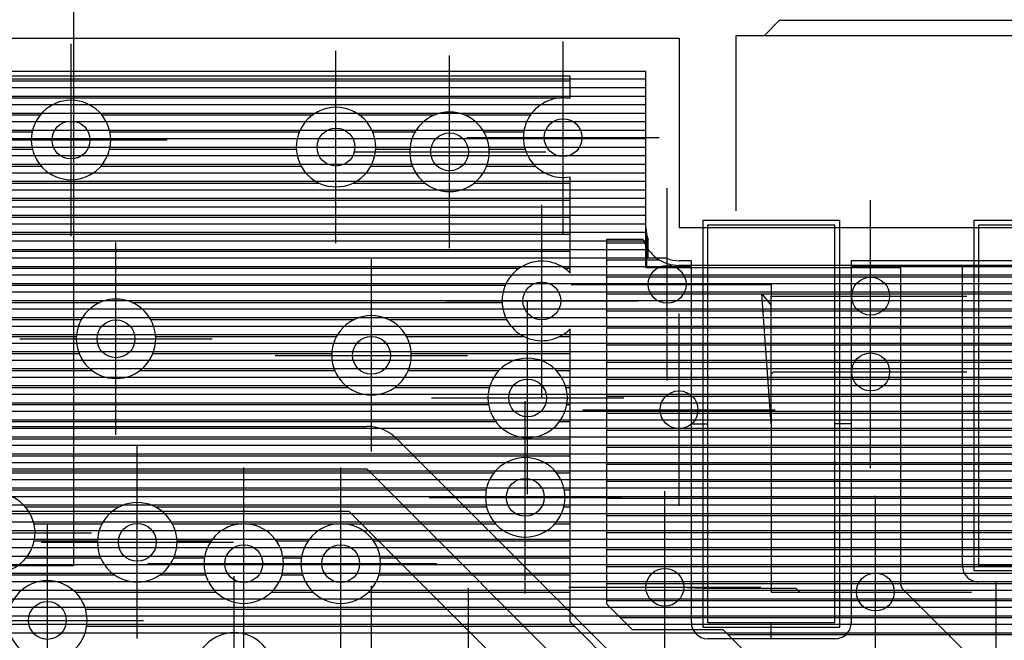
# Model space of a CAD drawing. Extents: x 25 to 291, y 23 to 136.
# Tile 144 of 147: x 64.63 to 75.04, y 119.04 to 125.6. Entities that reach past the tile are written whole.
import ezdxf

# ---------------------------------------------------------------- set-up
doc = ezdxf.new("R2010")
doc.units = 0
doc.layers.get('0').update_dxf_attribs({"linetype": 'CONTINUOUS'})
for name, color, linetype in [('copper_layer_2', 1, 'CONTINUOUS'), ('copper_layer_3', 3, 'CONTINUOUS'), ('copper_layer_bottom', 4, 'CONTINUOUS'), ('copper_layer_top', 5, 'CONTINUOUS'), ('drill_drawing', 6, 'CONTINUOUS'), ('paste_mask_top', 2, 'CONTINUOUS'), ('silkscreen_top', 1, 'CONTINUOUS'), ('solder_mask_bottom', 1, 'CONTINUOUS'), ('solder_mask_top', 1, 'CONTINUOUS')]:
    doc.layers.add(name, color=color, linetype=linetype)

# ---------------------------------------------------------------- blocks, each defined once
blk = doc.blocks.new('D20')
blk.add_circle((0, 0), 0.2)
blk = doc.blocks.new('D640')
blk.add_lwpolyline([(0.6731, 2.09804), (-0.6731, 2.09804), (-0.6731, -2.09804), (0.6731, -2.09804)], close=True)
blk = doc.blocks.new('D639')
blk.add_lwpolyline([(0.635, 1.79832), (-0.635, 1.79832), (-0.635, -1.79832), (0.635, -1.79832)], close=True)
blk = doc.blocks.new('D662')
blk.add_lwpolyline([(0.7239, 2.14884), (-0.7239, 2.14884), (-0.7239, -2.14884), (0.7239, -2.14884)], close=True)
blk = doc.blocks.new('D661')
blk.add_lwpolyline([(0.68326, 1.84912), (-0.68326, 1.84912), (-0.68326, -1.84912), (0.68326, -1.84912)], close=True)

msp = doc.modelspace()

# ---------------------------------------------------------------- linework, layer by layer
at = {"layer": 'copper_layer_2', "color": 1}
for points in [[(39.145034, 124.970028), (71.250191, 124.970028)], [(71.250191, 123.400305), (71.250191, 125.050292), (39.474981, 125.050292)], [(39.145034, 124.879858), (71.250191, 124.879858)], [(39.145034, 124.789942), (71.250191, 124.789942)], [(39.145034, 124.700025), (71.250191, 124.700025)], [(39.145034, 124.609855), (71.250191, 124.609855)], [(39.144526, 124.519939), (71.250191, 124.519939)], [(39.117602, 124.339853), (71.250191, 124.339853)], [(39.136144, 124.430023), (71.250191, 124.430023)], [(39.088138, 124.249936), (71.250191, 124.249936)], [(39.046228, 124.16002), (71.250191, 124.16002)], [(38.989586, 124.06985), (71.250191, 124.06985)], [(38.914148, 123.979934), (71.250191, 123.979934)], [(38.811278, 123.890018), (71.250191, 123.890018)], [(38.655829, 123.799848), (71.250191, 123.799848)], [(25.750064, 123.709931), (71.250191, 123.709931)], [(25.750064, 123.620015), (71.250191, 123.620015)], [(25.750064, 123.529845), (71.250191, 123.529845)], [(25.750064, 123.439929), (71.250191, 123.439929)], [(36.603251, 123.350013), (71.250191, 123.350013)], [(73.945136, 119.623063), (73.945136, 122.975362), (71.250191, 122.975362), (71.250191, 123.398273)], [(36.693167, 123.259843), (71.250191, 123.259843)], [(36.755144, 123.169926), (71.250191, 123.169926)], [(36.755144, 123.08001), (71.250191, 123.08001)], [(36.755144, 122.98984), (71.250191, 122.98984)], [(36.755144, 122.899924), (73.945136, 122.899924)], [(38.308357, 122.810008), (73.945136, 122.810008)], [(38.456693, 122.719837), (73.945136, 122.719837)], [(38.550673, 122.629921), (73.945136, 122.629921)], [(38.616713, 122.540005), (73.945136, 122.540005)], [(38.663449, 122.449835), (73.945136, 122.449835)], [(38.695199, 122.359919), (73.945136, 122.359919)], [(38.713487, 122.270003), (73.945136, 122.270003)], [(38.720091, 122.179832), (73.945136, 122.179832)], [(38.720091, 122.089916), (73.945136, 122.089916)], [(38.720091, 122), (73.945136, 122)], [(38.720091, 121.90983), (73.945136, 121.90983)], [(38.720091, 121.819914), (73.945136, 121.819914)], [(38.708661, 121.639827), (73.945136, 121.639827)], [(38.719075, 121.729997), (73.945136, 121.729997)], [(38.685801, 121.549911), (73.945136, 121.549911)], [(38.649479, 121.459995), (73.945136, 121.459995)], [(38.596647, 121.369825), (73.945136, 121.369825)], [(38.522479, 121.279909), (73.945136, 121.279909)], [(38.415037, 121.189992), (73.945136, 121.189992)], [(38.22606, 121.099822), (73.945136, 121.099822)], [(36.755144, 121.009906), (73.945136, 121.009906)], [(36.755144, 120.91999), (73.945136, 120.91999)], [(36.755144, 120.82982), (73.945136, 120.82982)], [(36.755144, 120.739903), (73.945136, 120.739903)], [(36.755144, 120.649987), (73.945136, 120.649987)], [(36.755144, 120.559817), (73.945136, 120.559817)], [(36.755144, 120.469901), (73.945136, 120.469901)], [(36.755144, 120.379985), (73.945136, 120.379985)], [(36.755144, 120.289815), (73.945136, 120.289815)], [(36.755144, 120.199898), (73.945136, 120.199898)], [(36.755144, 120.109982), (73.945136, 120.109982)], [(36.755144, 120.019812), (73.945136, 120.019812)], [(36.755144, 119.929896), (73.945136, 119.929896)], [(36.755144, 119.83998), (73.945136, 119.83998)], [(36.755144, 119.749809), (73.945136, 119.749809)], [(36.755144, 119.659893), (73.945136, 119.659893)], [(36.755144, 119.569977), (73.977648, 119.569977)], [(69.748031, 116.405131), (74.77013, 116.405131), (74.77013, 118.777496), (73.959868, 119.587757)], [(36.755144, 119.479807), (74.067818, 119.479807)], [(36.755144, 119.389891), (74.157734, 119.389891)], [(36.755144, 119.299975), (74.24765, 119.299975)], [(36.755144, 119.209804), (74.337567, 119.209804)], [(36.755144, 119.119888), (74.427737, 119.119888)]]:
    msp.add_lwpolyline(points, dxfattribs=at)
for points in [[(71.250191, 123.400305), (71.250191, 123.400305), (71.250191, 123.400305, -0.001451), (71.250191, 123.398273), (71.250191, 123.398273)], [(73.945136, 119.623063), (73.945136, 119.623063), (73.945136, 119.623063, 0.201729), (73.959868, 119.587757), (73.959868, 119.587757)]]:
    msp.add_lwpolyline(points, format="xyb", dxfattribs=at)
at = {"layer": 'copper_layer_3', "color": 3}
for points in [[(70.450089, 124.763526), (70.450089, 125.000254), (40.051308, 125.000254)], [(40.1651, 124.949962), (70.450089, 124.949962)], [(42.793752, 124.769876), (70.358395, 124.769876)], [(70.391923, 124.769876), (70.450089, 124.769876)], [(62.626365, 124.589789), (64.849124, 124.589789)], [(65.501143, 124.589789), (67.727965, 124.589789)], [(68.22225, 124.589789), (69.018288, 124.589789)], [(69.331979, 124.589789), (70.030226, 124.589789)], [(62.711455, 124.409957), (64.76378, 124.409957)], [(65.586487, 124.409957), (67.586741, 124.409957)], [(68.363729, 124.409957), (68.811278, 124.409957)], [(69.538989, 124.409957), (69.95936, 124.409957)], [(62.709169, 124.22987), (64.766066, 124.22987)], [(65.584201, 124.22987), (67.555499, 124.22987)], [(68.394717, 124.22987), (68.75616, 124.22987)], [(69.594107, 124.22987), (69.972822, 124.22987)], [(62.617221, 124.050038), (64.858014, 124.050038)], [(65.492253, 124.050038), (67.606045, 124.050038)], [(68.344171, 124.050038), (68.783084, 124.050038)], [(69.567437, 124.050038), (70.081534, 124.050038)], [(70.450089, 122.919228), (70.450089, 123.937008)], [(59.353315, 123.869952), (67.797054, 123.869952)], [(68.153416, 123.869952), (68.915672, 123.869952)], [(69.434595, 123.869952), (70.450089, 123.869952)], [(45.083312, 123.689865), (70.450089, 123.689865)], [(40.411481, 123.510033), (70.450089, 123.510033)], [(40.409195, 123.329947), (70.450089, 123.329947)], [(71.220218, 123.275337), (70.835154, 123.275337), (70.835154, 119.426721), (71.10668, 119.155194), (72.061468, 119.155194), (72.525019, 118.691643), (72.525019, 108.357125)], [(70.835154, 123.24003), (71.23368, 123.24003)], [(43.622809, 123.14986), (70.450089, 123.14986)], [(70.835154, 123.059944), (71.389891, 123.059944)], [(79.200152, 123.000254), (71.600203, 123.000254)], [(43.881636, 122.970028), (69.910084, 122.970028)], [(70.390145, 122.970028), (70.450089, 122.970028)], [(43.947168, 122.789942), (69.76378, 122.789942)], [(70.835154, 122.879858), (86.000254, 122.879858)], [(70.835154, 122.700025), (86.000254, 122.700025)], [(43.929388, 122.609855), (65.481585, 122.609855)], [(65.818644, 122.609855), (69.730505, 122.609855)], [(70.835154, 122.519939), (86.000254, 122.519939)], [(63.18923, 122.430023), (65.283465, 122.430023)], [(66.017018, 122.430023), (68.170434, 122.430023)], [(68.529845, 122.430023), (69.778258, 122.430023)], [(72.150114, 118.094488), (72.150114, 118.458725), (71.858776, 118.750318), (70.933706, 118.750318), (70.450089, 119.233934), (70.450089, 122.331217)], [(70.835154, 122.339853), (86.000254, 122.339853)], [(63.301245, 122.249936), (65.230886, 122.249936)], [(66.069342, 122.249936), (67.980696, 122.249936)], [(68.719583, 122.249936), (69.961646, 122.249936)], [(70.338583, 122.249936), (70.450089, 122.249936)], [(70.835154, 122.16002), (86.000254, 122.16002)], [(63.316485, 122.06985), (65.259843, 122.06985)], [(66.040386, 122.06985), (67.930658, 122.06985)], [(68.769622, 122.06985), (70.450089, 122.06985)], [(70.835154, 121.979934), (86.000254, 121.979934)], [(63.247904, 121.890018), (65.397257, 121.890018)], [(65.902972, 121.890018), (67.9619, 121.890018)], [(68.738379, 121.890018), (69.695961, 121.890018)], [(70.304293, 121.890018), (70.450089, 121.890018)], [(70.835154, 121.799848), (86.000254, 121.799848)], [(62.962662, 121.709931), (68.103886, 121.709931)], [(68.596139, 121.709931), (69.594615, 121.709931)], [(70.405639, 121.709931), (70.450089, 121.709931)], [(70.835154, 121.620015), (86.000254, 121.620015)], [(57.714249, 121.529845), (69.585979, 121.529845)], [(70.414275, 121.529845), (70.450089, 121.529845)], [(70.835154, 121.439929), (86.000254, 121.439929)], [(48.593599, 121.350013), (69.662941, 121.350013)], [(70.337313, 121.350013), (70.450089, 121.350013)], [(70.835154, 121.259843), (86.000254, 121.259843)], [(47.688595, 121.169926), (70.450089, 121.169926)], [(70.835154, 121.08001), (86.000254, 121.08001)], [(47.719583, 120.98984), (70.450089, 120.98984)], [(47.669291, 120.810008), (69.644907, 120.810008)], [(70.305309, 120.810008), (70.450089, 120.810008)], [(70.835154, 120.899924), (86.000254, 120.899924)], [(70.835154, 120.719837), (86.000254, 120.719837)], [(47.478283, 120.629921), (69.562865, 120.629921)], [(70.387605, 120.629921), (70.450089, 120.629921)], [(70.835154, 120.540005), (86.000254, 120.540005)], [(64.692913, 120.449835), (65.685293, 120.449835)], [(66.065024, 120.449835), (69.567183, 120.449835)], [(70.383033, 120.449835), (70.450089, 120.449835)], [(70.835154, 120.359919), (86.000254, 120.359919)], [(64.784354, 120.270003), (65.502921, 120.270003)], [(66.247396, 120.270003), (66.983236, 120.270003)], [(67.017018, 120.270003), (68.008382, 120.270003)], [(68.04191, 120.270003), (69.662433, 120.270003)], [(70.287783, 120.270003), (70.450089, 120.270003)], [(70.835154, 120.179832), (86.000254, 120.179832)], [(64.786386, 120.089916), (65.455423, 120.089916)], [(66.294895, 120.089916), (66.655321, 120.089916)], [(67.344933, 120.089916), (67.680213, 120.089916)], [(68.370079, 120.089916), (70.450089, 120.089916)], [(70.835154, 120), (86.000254, 120)], [(64.700787, 119.90983), (65.488951, 119.90983)], [(66.261113, 119.90983), (66.584455, 119.90983)], [(67.415799, 119.90983), (67.609347, 119.90983)], [(68.440945, 119.90983), (70.450089, 119.90983)], [(70.835154, 119.819914), (86.000254, 119.819914)], [(61.598171, 119.729997), (65.636017, 119.729997)], [(66.1143, 119.729997), (66.597663, 119.729997)], [(67.402591, 119.729997), (67.622809, 119.729997)], [(68.427483, 119.729997), (70.450089, 119.729997)], [(70.835154, 119.639827), (86.000254, 119.639827)], [(65.219456, 119.549911), (66.706629, 119.549911)], [(67.293625, 119.549911), (67.731521, 119.549911)], [(68.318771, 119.549911), (70.450089, 119.549911)], [(70.835154, 119.459995), (86.000254, 119.459995)], [(65.327661, 119.369825), (70.450089, 119.369825)], [(70.981966, 119.279909), (86.000254, 119.279909)], [(65.340869, 119.189992), (70.494031, 119.189992)], [(72.11684, 119.099822), (86.000254, 119.099822)]]:
    msp.add_lwpolyline(points, dxfattribs=at)
for points in [[(70.450089, 124.763526), (70.450089, 124.763526), (70.450089, 124.763526, 1.19762), (70.450089, 123.937008), (70.450089, 123.937008)], [(65.595123, 124.325375), (65.595123, 124.325375), (65.595123, 124.325375, 1), (64.75489, 124.325375), (64.75489, 124.325375), (64.75489, 124.325375, 1), (65.595123, 124.325375), (65.595123, 124.325375)], [(65.595123, 124.325375), (65.595123, 124.325375), (65.595123, 124.325375, 1), (64.75489, 124.325375), (64.75489, 124.325375), (64.75489, 124.325375, 1), (65.595123, 124.325375), (65.595123, 124.325375)], [(68.395225, 124.250191), (68.395225, 124.250191), (68.395225, 124.250191, 1), (67.554991, 124.250191), (67.554991, 124.250191), (67.554991, 124.250191, 1), (68.395225, 124.250191), (68.395225, 124.250191)], [(68.395225, 124.250191), (68.395225, 124.250191), (68.395225, 124.250191, 1), (67.554991, 124.250191), (67.554991, 124.250191), (67.554991, 124.250191, 1), (68.395225, 124.250191), (68.395225, 124.250191)], [(69.595123, 124.200152), (69.595123, 124.200152), (69.595123, 124.200152, 1), (68.755398, 124.200152), (68.755398, 124.200152), (68.755398, 124.200152, 1), (69.595123, 124.200152), (69.595123, 124.200152)], [(69.595123, 124.200152), (69.595123, 124.200152), (69.595123, 124.200152, 1), (68.755398, 124.200152), (68.755398, 124.200152), (68.755398, 124.200152, 1), (69.595123, 124.200152), (69.595123, 124.200152)], [(71.220218, 123.275337), (71.220218, 123.275337), (71.220218, 123.275337, 0.323838), (71.600203, 123.000254), (71.600203, 123.000254)], [(70.450089, 122.919228), (70.450089, 122.919228), (70.450089, 122.919228, 2.448642), (70.450089, 122.331217), (70.450089, 122.331217)], [(66.070104, 122.225298), (66.070104, 122.225298), (66.070104, 122.225298, 1), (65.230378, 122.225298), (65.230378, 122.225298), (65.230378, 122.225298, 1), (66.070104, 122.225298), (66.070104, 122.225298)], [(66.070104, 122.225298), (66.070104, 122.225298), (66.070104, 122.225298, 1), (65.230378, 122.225298), (65.230378, 122.225298), (65.230378, 122.225298, 1), (66.070104, 122.225298), (66.070104, 122.225298)], [(68.77013, 122.050292), (68.77013, 122.050292), (68.77013, 122.050292, 1), (67.929896, 122.050292), (67.929896, 122.050292), (67.929896, 122.050292, 1), (68.77013, 122.050292), (68.77013, 122.050292)], [(68.77013, 122.050292), (68.77013, 122.050292), (68.77013, 122.050292, 1), (67.929896, 122.050292), (67.929896, 122.050292), (67.929896, 122.050292, 1), (68.77013, 122.050292), (68.77013, 122.050292)], [(70.420117, 121.600203), (70.420117, 121.600203), (70.420117, 121.600203, 1), (69.580391, 121.600203), (69.580391, 121.600203), (69.580391, 121.600203, 1), (70.420117, 121.600203), (70.420117, 121.600203)], [(70.420117, 121.600203), (70.420117, 121.600203), (70.420117, 121.600203, 1), (69.580391, 121.600203), (69.580391, 121.600203), (69.580391, 121.600203, 1), (70.420117, 121.600203), (70.420117, 121.600203)], [(70.395225, 120.550165), (70.395225, 120.550165), (70.395225, 120.550165, 1), (69.554991, 120.550165), (69.554991, 120.550165), (69.554991, 120.550165, 1), (70.395225, 120.550165), (70.395225, 120.550165)], [(70.395225, 120.550165), (70.395225, 120.550165), (70.395225, 120.550165, 1), (69.554991, 120.550165), (69.554991, 120.550165), (69.554991, 120.550165, 1), (70.395225, 120.550165), (70.395225, 120.550165)], [(64.795022, 120.17526), (64.795022, 120.17526), (64.795022, 120.17526, 1), (63.955296, 120.17526), (63.955296, 120.17526), (63.955296, 120.17526, 1), (64.795022, 120.17526), (64.795022, 120.17526)], [(64.795022, 120.17526), (64.795022, 120.17526), (64.795022, 120.17526, 1), (63.955296, 120.17526), (63.955296, 120.17526), (63.955296, 120.17526, 1), (64.795022, 120.17526), (64.795022, 120.17526)], [(66.295149, 120.075184), (66.295149, 120.075184), (66.295149, 120.075184, 1), (65.454915, 120.075184), (65.454915, 120.075184), (65.454915, 120.075184, 1), (66.295149, 120.075184), (66.295149, 120.075184)], [(66.295149, 120.075184), (66.295149, 120.075184), (66.295149, 120.075184, 1), (65.454915, 120.075184), (65.454915, 120.075184), (65.454915, 120.075184, 1), (66.295149, 120.075184), (66.295149, 120.075184)], [(67.420117, 119.85014), (67.420117, 119.85014), (67.420117, 119.85014, 1), (66.580391, 119.85014), (66.580391, 119.85014), (66.580391, 119.85014, 1), (67.420117, 119.85014), (67.420117, 119.85014)], [(67.420117, 119.85014), (67.420117, 119.85014), (67.420117, 119.85014, 1), (66.580391, 119.85014), (66.580391, 119.85014), (66.580391, 119.85014, 1), (67.420117, 119.85014), (67.420117, 119.85014)], [(68.445263, 119.85014), (68.445263, 119.85014), (68.445263, 119.85014, 1), (67.605029, 119.85014), (67.605029, 119.85014), (67.605029, 119.85014, 1), (68.445263, 119.85014), (68.445263, 119.85014)], [(68.445263, 119.85014), (68.445263, 119.85014), (68.445263, 119.85014, 1), (67.605029, 119.85014), (67.605029, 119.85014), (67.605029, 119.85014, 1), (68.445263, 119.85014), (68.445263, 119.85014)], [(65.345187, 119.250191), (65.345187, 119.250191), (65.345187, 119.250191, 1), (64.504953, 119.250191), (64.504953, 119.250191), (64.504953, 119.250191, 1), (65.345187, 119.250191), (65.345187, 119.250191)], [(65.345187, 119.250191), (65.345187, 119.250191), (65.345187, 119.250191, 1), (64.504953, 119.250191), (64.504953, 119.250191), (64.504953, 119.250191, 1), (65.345187, 119.250191), (65.345187, 119.250191)], [(67.320041, 118.700279), (67.320041, 118.700279), (67.320041, 118.700279, 1), (66.480315, 118.700279), (66.480315, 118.700279), (66.480315, 118.700279, 1), (67.320041, 118.700279), (67.320041, 118.700279)], [(67.320041, 118.700279), (67.320041, 118.700279), (67.320041, 118.700279, 1), (66.480315, 118.700279), (66.480315, 118.700279), (66.480315, 118.700279, 1), (67.320041, 118.700279), (67.320041, 118.700279)]]:
    msp.add_lwpolyline(points, format="xyb", dxfattribs=at)
at = {"layer": 'copper_layer_bottom', "color": 4}
for points in [[(39.345187, 124.970028), (71.250191, 124.970028)], [(71.250191, 123.400305), (71.250191, 125.050292), (39.474981, 125.050292)], [(39.345187, 124.879858), (71.250191, 124.879858)], [(39.345187, 124.789942), (71.250191, 124.789942)], [(39.345187, 124.700025), (71.250191, 124.700025)], [(39.345187, 124.609855), (71.250191, 124.609855)], [(39.344679, 124.519939), (71.250191, 124.519939)], [(39.323089, 124.339853), (71.250191, 124.339853)], [(39.338075, 124.430023), (71.250191, 124.430023)], [(39.299975, 124.249936), (71.250191, 124.249936)], [(39.267463, 124.16002), (71.250191, 124.16002)], [(39.22479, 124.06985), (71.250191, 124.06985)], [(39.170688, 123.979934), (71.250191, 123.979934)], [(39.102616, 123.890018), (71.250191, 123.890018)], [(39.016002, 123.799848), (71.250191, 123.799848)], [(38.743205, 123.620015), (71.250191, 123.620015)], [(38.903226, 123.709931), (71.250191, 123.709931)], [(25.750064, 123.529845), (71.250191, 123.529845)], [(25.750064, 123.439929), (71.250191, 123.439929)], [(25.750064, 123.350013), (71.253747, 123.350013)], [(25.750064, 123.259843), (71.275083, 123.259843)], [(71.470155, 123.075184), (71.275083, 123.075184), (71.275083, 123.270257)], [(25.750064, 123.169926), (71.275083, 123.169926)], [(25.750064, 123.08001), (71.275083, 123.08001)], [(38.395733, 122.98984), (71.730251, 122.98984)], [(71.730251, 119.22733), (71.730251, 123.050292), (71.600203, 123.050292)], [(77.380239, 119.22733), (77.380239, 123.050292), (73.420117, 123.050292), (73.420117, 119.22733)], [(73.420117, 122.98984), (77.380239, 122.98984)], [(38.550419, 122.899924), (71.730251, 122.899924)], [(73.420117, 122.899924), (77.380239, 122.899924)], [(38.656083, 122.810008), (71.730251, 122.810008)], [(73.420117, 122.810008), (77.380239, 122.810008)], [(38.735331, 122.719837), (71.730251, 122.719837)], [(73.420117, 122.719837), (77.380239, 122.719837)], [(38.796038, 122.629921), (71.730251, 122.629921)], [(73.420117, 122.629921), (77.380239, 122.629921)], [(38.84252, 122.540005), (71.730251, 122.540005)], [(73.420117, 122.540005), (77.380239, 122.540005)], [(38.87681, 122.449835), (71.730251, 122.449835)], [(73.420117, 122.449835), (77.380239, 122.449835)], [(38.90094, 122.359919), (71.730251, 122.359919)], [(38.915164, 122.270003), (71.730251, 122.270003)], [(73.420117, 122.359919), (77.380239, 122.359919)], [(73.420117, 122.270003), (77.380239, 122.270003)], [(38.91999, 122.179832), (71.730251, 122.179832)], [(73.420117, 122.179832), (77.380239, 122.179832)], [(38.91999, 122.089916), (71.730251, 122.089916)], [(73.420117, 122.089916), (77.380239, 122.089916)], [(38.91999, 122), (71.730251, 122)], [(73.420117, 122), (77.380239, 122)], [(38.91999, 121.90983), (71.730251, 121.90983)], [(73.420117, 121.90983), (77.380239, 121.90983)], [(38.91999, 121.819914), (71.730251, 121.819914)], [(73.420117, 121.819914), (77.380239, 121.819914)], [(38.911354, 121.639827), (71.730251, 121.639827)], [(38.919482, 121.729997), (71.730251, 121.729997)], [(73.420117, 121.729997), (77.380239, 121.729997)], [(73.420117, 121.639827), (77.380239, 121.639827)], [(38.893828, 121.549911), (71.730251, 121.549911)], [(73.420117, 121.549911), (77.380239, 121.549911)], [(38.866396, 121.459995), (71.730251, 121.459995)], [(73.420117, 121.459995), (77.380239, 121.459995)], [(38.828042, 121.369825), (71.730251, 121.369825)], [(71.730251, 121.327153), (71.900178, 121.327153)], [(73.420117, 121.327153), (73.250191, 121.327153)], [(73.420117, 121.369825), (77.380239, 121.369825)], [(38.776988, 121.279909), (71.730251, 121.279909)], [(73.420117, 121.279909), (77.380239, 121.279909)], [(38.710693, 121.189992), (71.730251, 121.189992)], [(73.420117, 121.189992), (77.380239, 121.189992)], [(38.623825, 121.099822), (71.730251, 121.099822)], [(73.420117, 121.099822), (77.380239, 121.099822)], [(38.319025, 120.91999), (71.730251, 120.91999)], [(38.505207, 121.009906), (71.730251, 121.009906)], [(73.420117, 121.009906), (77.380239, 121.009906)], [(73.420117, 120.91999), (77.380239, 120.91999)], [(25.750064, 120.82982), (71.730251, 120.82982)], [(73.420117, 120.82982), (77.380239, 120.82982)], [(25.750064, 120.739903), (71.730251, 120.739903)], [(73.420117, 120.739903), (77.380239, 120.739903)], [(25.750064, 120.649987), (71.730251, 120.649987)], [(73.420117, 120.649987), (77.380239, 120.649987)], [(25.750064, 120.559817), (71.730251, 120.559817)], [(73.420117, 120.559817), (77.380239, 120.559817)], [(25.750064, 120.469901), (71.730251, 120.469901)], [(73.420117, 120.469901), (77.380239, 120.469901)], [(25.750064, 120.379985), (71.730251, 120.379985)], [(25.750064, 120.289815), (71.730251, 120.289815)], [(73.420117, 120.379985), (77.380239, 120.379985)], [(73.420117, 120.289815), (77.380239, 120.289815)], [(25.750064, 120.199898), (71.730251, 120.199898)], [(73.420117, 120.199898), (77.380239, 120.199898)], [(25.750064, 120.109982), (71.730251, 120.109982)], [(73.420117, 120.109982), (77.380239, 120.109982)], [(25.750064, 120.019812), (71.730251, 120.019812)], [(73.420117, 120.019812), (77.380239, 120.019812)], [(25.750064, 119.929896), (71.730251, 119.929896)], [(73.420117, 119.929896), (77.380239, 119.929896)], [(25.750064, 119.83998), (71.730251, 119.83998)], [(73.420117, 119.83998), (77.380239, 119.83998)], [(25.750064, 119.749809), (71.730251, 119.749809)], [(25.750064, 119.659893), (71.730251, 119.659893)], [(73.420117, 119.749809), (77.380239, 119.749809)], [(73.420117, 119.659893), (77.380239, 119.659893)], [(25.750064, 119.569977), (71.730251, 119.569977)], [(73.420117, 119.569977), (77.380239, 119.569977)], [(25.750064, 119.479807), (71.730251, 119.479807)], [(73.420117, 119.479807), (77.380239, 119.479807)], [(25.750064, 119.389891), (71.730251, 119.389891)], [(73.420117, 119.389891), (77.380239, 119.389891)], [(25.750064, 119.299975), (71.730251, 119.299975)], [(73.420117, 119.299975), (77.380239, 119.299975)], [(25.750064, 119.209804), (71.731013, 119.209804)], [(72.575057, 119.05715), (72.575057, 119.22733)], [(73.419355, 119.209804), (77.381001, 119.209804)], [(36.531623, 119.119888), (71.768352, 119.119888)], [(73.250191, 119.05715), (71.900178, 119.05715)], [(73.382017, 119.119888), (77.418339, 119.119888)]]:
    msp.add_lwpolyline(points, dxfattribs=at)
for points in [[(71.250191, 123.400305), (71.250191, 123.400305), (71.250191, 123.400305, 0.094259), (71.275083, 123.270257), (71.275083, 123.270257)], [(71.470155, 123.075184), (71.470155, 123.075184), (71.470155, 123.075184, 0.09657), (71.600203, 123.050292), (71.600203, 123.050292)], [(71.730251, 119.22733), (71.730251, 119.22733), (71.730251, 119.22733, 0.413157), (71.900178, 119.05715), (71.900178, 119.05715)], [(73.250191, 119.05715), (73.250191, 119.05715), (73.250191, 119.05715, 0.415269), (73.420117, 119.22733), (73.420117, 119.22733)]]:
    msp.add_lwpolyline(points, format="xyb", dxfattribs=at)
at = {"layer": 'copper_layer_top', "color": 5}
for points in [[(39.150114, 124.970028), (71.250191, 124.970028)], [(71.250191, 123.400305), (71.250191, 125.050292), (39.474981, 125.050292)], [(39.150114, 124.879858), (71.250191, 124.879858)], [(39.150114, 124.789942), (71.250191, 124.789942)], [(39.150114, 124.700025), (71.250191, 124.700025)], [(39.150114, 124.609855), (71.250191, 124.609855)], [(39.150114, 124.519939), (71.250191, 124.519939)], [(39.150114, 124.430023), (71.250191, 124.430023)], [(39.150114, 124.339853), (71.250191, 124.339853)], [(39.150114, 124.249936), (71.250191, 124.249936)], [(39.150114, 124.16002), (71.250191, 124.16002)], [(39.150114, 124.06985), (71.250191, 124.06985)], [(39.150114, 123.979934), (71.250191, 123.979934)], [(39.150114, 123.890018), (71.250191, 123.890018)], [(39.594361, 123.799848), (71.250191, 123.799848)], [(39.665989, 123.709931), (71.250191, 123.709931)], [(39.675133, 123.620015), (71.250191, 123.620015)], [(39.675133, 123.529845), (71.250191, 123.529845)], [(39.675133, 123.439929), (71.250191, 123.439929)], [(39.675133, 123.350013), (71.253747, 123.350013)], [(71.730251, 119.22733), (71.730251, 122.985268), (71.260097, 122.985268), (71.260097, 123.317247)], [(39.675133, 123.259843), (71.260097, 123.259843)], [(39.675133, 123.169926), (71.260097, 123.169926)], [(39.675133, 123.08001), (71.260097, 123.08001)], [(39.675133, 122.98984), (71.260097, 122.98984)], [(39.665735, 122.899924), (71.730251, 122.899924)], [(74.595123, 119.82728), (74.595123, 122.985268), (73.420117, 122.985268), (73.420117, 119.22733)], [(73.420117, 122.899924), (74.595123, 122.899924)], [(39.629921, 122.810008), (71.730251, 122.810008)], [(71.475235, 122.800356), (72.575057, 122.800356), (72.575057, 122.675133)], [(73.420117, 122.810008), (74.595123, 122.810008)], [(39.669037, 122.719837), (71.730251, 122.719837)], [(72.575057, 121.327153), (72.475235, 122.700279), (72.575057, 122.575311), (72.575057, 122.675133)], [(72.575057, 121.85014), (72.575057, 122.675133)], [(72.575057, 122.675133), (73.625095, 122.675133)], [(73.420117, 122.719837), (74.595123, 122.719837)], [(39.670053, 122.629921), (71.730251, 122.629921)], [(73.420117, 122.629921), (74.595123, 122.629921)], [(39.670053, 122.540005), (71.730251, 122.540005)], [(73.420117, 122.540005), (74.595123, 122.540005)], [(39.670053, 122.449835), (71.730251, 122.449835)], [(73.420117, 122.449835), (74.595123, 122.449835)], [(39.670053, 122.359919), (71.730251, 122.359919)], [(39.670053, 122.270003), (71.730251, 122.270003)], [(73.420117, 122.359919), (74.595123, 122.359919)], [(73.420117, 122.270003), (74.595123, 122.270003)], [(39.670053, 122.179832), (71.730251, 122.179832)], [(73.420117, 122.179832), (74.595123, 122.179832)], [(39.670053, 122.089916), (71.730251, 122.089916)], [(73.420117, 122.089916), (74.595123, 122.089916)], [(39.670053, 122), (71.730251, 122)], [(73.420117, 122), (74.595123, 122)], [(39.670053, 121.90983), (71.730251, 121.90983)], [(72.575057, 121.85014), (72.600203, 121.875286), (73.625095, 121.875286)], [(72.575057, 121.327153), (72.575057, 121.85014)], [(73.420117, 121.90983), (74.595123, 121.90983)], [(39.670053, 121.819914), (71.730251, 121.819914)], [(73.420117, 121.819914), (74.595123, 121.819914)], [(39.670053, 121.729997), (71.730251, 121.729997)], [(39.670053, 121.639827), (71.730251, 121.639827)], [(73.420117, 121.729997), (74.595123, 121.729997)], [(73.420117, 121.639827), (74.595123, 121.639827)], [(39.670053, 121.549911), (71.730251, 121.549911)], [(73.420117, 121.549911), (74.595123, 121.549911)], [(39.670053, 121.459995), (71.730251, 121.459995)], [(71.600203, 121.475235), (72.575057, 121.475235), (72.575057, 121.327153)], [(73.420117, 121.459995), (74.595123, 121.459995)], [(39.670053, 121.369825), (71.730251, 121.369825)], [(71.730251, 121.327153), (71.900178, 121.327153)], [(72.575057, 121.327153), (72.575057, 119.550165), (72.875032, 119.550165)], [(73.420117, 121.327153), (73.250191, 121.327153)], [(73.420117, 121.369825), (74.595123, 121.369825)], [(49.830074, 121.300229), (68.300229, 121.300229)], [(68.433833, 121.279909), (71.730251, 121.279909)], [(73.420117, 121.279909), (74.595123, 121.279909)], [(68.595377, 121.189992), (71.730251, 121.189992)], [(68.618237, 121.168402), (70.911608, 118.875286), (73.325629, 118.875286)], [(73.420117, 121.189992), (74.595123, 121.189992)], [(68.686817, 121.099822), (71.730251, 121.099822)], [(73.420117, 121.099822), (74.595123, 121.099822)], [(68.776988, 121.009906), (71.730251, 121.009906)], [(68.866904, 120.91999), (71.730251, 120.91999)], [(73.420117, 121.009906), (74.595123, 121.009906)], [(73.420117, 120.91999), (74.595123, 120.91999)], [(44.250191, 102.925324), (44.250191, 103.125222), (44.800102, 103.675133), (44.800102, 111.570231), (47.600203, 114.370333), (47.600203, 118.620269), (49.830074, 120.85014), (68.300229, 120.85014), (70.725171, 118.425197), (73.650241, 118.425197)], [(68.95682, 120.82982), (71.730251, 120.82982)], [(73.420117, 120.82982), (74.595123, 120.82982)], [(69.04699, 120.739903), (71.730251, 120.739903)], [(73.420117, 120.739903), (74.595123, 120.739903)], [(69.136906, 120.649987), (71.730251, 120.649987)], [(73.420117, 120.649987), (74.595123, 120.649987)], [(69.226822, 120.559817), (71.730251, 120.559817)], [(73.420117, 120.559817), (74.595123, 120.559817)], [(70.406909, 118.106934), (68.113792, 120.400305), (50.01651, 120.400305), (49.306579, 119.690119), (51.050038, 119.690119)], [(69.316993, 120.469901), (71.730251, 120.469901)], [(73.420117, 120.469901), (74.595123, 120.469901)], [(49.906274, 120.289815), (68.224028, 120.289815)], [(49.99619, 120.379985), (68.134112, 120.379985)], [(69.406909, 120.379985), (71.730251, 120.379985)], [(69.496825, 120.289815), (71.730251, 120.289815)], [(73.420117, 120.379985), (74.595123, 120.379985)], [(73.420117, 120.289815), (74.595123, 120.289815)], [(49.816104, 120.199898), (68.313945, 120.199898)], [(69.586995, 120.199898), (71.730251, 120.199898)], [(73.420117, 120.199898), (74.595123, 120.199898)], [(49.726187, 120.109982), (68.404115, 120.109982)], [(69.676911, 120.109982), (71.730251, 120.109982)], [(73.420117, 120.109982), (74.595123, 120.109982)], [(49.636271, 120.019812), (68.494031, 120.019812)], [(69.766828, 120.019812), (71.730251, 120.019812)], [(73.420117, 120.019812), (74.595123, 120.019812)], [(49.546101, 119.929896), (68.583947, 119.929896)], [(69.856998, 119.929896), (71.730251, 119.929896)], [(73.420117, 119.929896), (74.595123, 119.929896)], [(49.456185, 119.83998), (68.674117, 119.83998)], [(69.946914, 119.83998), (71.730251, 119.83998)], [(73.420117, 119.83998), (74.595123, 119.83998)], [(49.366269, 119.749809), (68.764034, 119.749809)], [(51.179324, 119.659893), (68.85395, 119.659893)], [(70.03683, 119.749809), (71.730251, 119.749809)], [(70.127, 119.659893), (71.730251, 119.659893)], [(73.420117, 119.749809), (74.613665, 119.749809)], [(73.420117, 119.659893), (74.735077, 119.659893)], [(51.290577, 119.569977), (68.94412, 119.569977)], [(70.216916, 119.569977), (71.730251, 119.569977)], [(71.450089, 119.600203), (71.600203, 119.600203), (71.85014, 119.590551), (72.8349, 119.590551), (72.875032, 119.550165)], [(73.420117, 119.569977), (74.950216, 119.569977)], [(74.950216, 118.774702), (74.950216, 119.657353), (74.76505, 119.657353)], [(51.380493, 119.479807), (69.034036, 119.479807)], [(70.306833, 119.479807), (71.730251, 119.479807)], [(72.875032, 119.550165), (73.675133, 119.550165)], [(73.420117, 119.479807), (74.950216, 119.479807)], [(51.470663, 119.389891), (69.123952, 119.389891)], [(70.397003, 119.389891), (71.730251, 119.389891)], [(73.420117, 119.389891), (74.950216, 119.389891)], [(51.560579, 119.299975), (69.214122, 119.299975)], [(70.486919, 119.299975), (71.730251, 119.299975)], [(73.420117, 119.299975), (74.950216, 119.299975)], [(51.650495, 119.209804), (69.304039, 119.209804)], [(70.576835, 119.209804), (71.731013, 119.209804)], [(72.575057, 119.05715), (72.575057, 119.22733)], [(73.419355, 119.209804), (74.950216, 119.209804)], [(51.740665, 119.119888), (69.393955, 119.119888)], [(70.667005, 119.119888), (71.768352, 119.119888)], [(73.250191, 119.05715), (71.900178, 119.05715)], [(73.382017, 119.119888), (74.950216, 119.119888)]]:
    msp.add_lwpolyline(points, dxfattribs=at)
for points in [[(71.250191, 123.400305), (71.250191, 123.400305), (71.250191, 123.400305, 0.058888), (71.260097, 123.317247), (71.260097, 123.317247)], [(68.618237, 121.168402), (68.618237, 121.168402), (68.618237, 121.168402, 0.198294), (68.300229, 121.300229), (68.300229, 121.300229)], [(74.595123, 119.82728), (74.595123, 119.82728), (74.595123, 119.82728, 0.414214), (74.76505, 119.657353), (74.76505, 119.657353)], [(71.730251, 119.22733), (71.730251, 119.22733), (71.730251, 119.22733, 0.413157), (71.900178, 119.05715), (71.900178, 119.05715)], [(73.250191, 119.05715), (73.250191, 119.05715), (73.250191, 119.05715, 0.415269), (73.420117, 119.22733), (73.420117, 119.22733)]]:
    msp.add_lwpolyline(points, format="xyb", dxfattribs=at)
at = {"layer": 'drill_drawing', "color": 6}
for points in [[(25.400051, 25.400051), (25.400051, 125.400305), (31.725171, 125.400305), (31.725171, 126.700279), (39.474981, 126.700279), (39.474981, 125.400305), (71.600203, 125.400305), (71.600203, 123.400305), (79.200152, 123.400305), (79.200152, 125.400305), (86.400051, 125.400305), (86.400051, 25.400051), (25.400051, 25.400051)], [(65.175006, 123.309373), (65.175006, 125.341377)], [(70.375159, 123.334265), (70.375159, 125.366269)], [(67.975108, 123.234188), (67.975108, 125.266193)], [(69.17526, 123.18415), (69.17526, 125.216154)], [(69.359157, 124.350267), (71.391161, 124.350267)], [(64.159004, 124.325375), (66.191008, 124.325375)], [(66.959106, 124.250191), (68.99111, 124.250191)], [(68.159258, 124.200152), (70.191262, 124.200152)], [(71.475235, 121.784354), (71.475235, 123.816358)], [(70.150114, 121.609347), (70.150114, 123.641351)], [(73.625095, 121.659131), (73.625095, 123.691135)], [(65.650241, 121.209296), (65.650241, 123.2413)], [(68.350013, 121.03429), (68.350013, 123.066294)], [(73.625095, 120.859284), (73.625095, 122.891288)], [(70.459233, 122.800356), (72.491237, 122.800356)], [(72.609093, 122.675133), (74.641097, 122.675133)], [(69.134112, 122.625349), (71.166116, 122.625349)], [(70.000254, 120.584201), (70.000254, 122.616205)], [(71.600203, 120.459233), (71.600203, 122.491237)], [(64.634239, 122.225298), (66.666243, 122.225298)], [(67.334011, 122.050292), (69.366015, 122.050292)], [(72.609093, 121.875286), (74.641097, 121.875286)], [(68.984252, 121.600203), (71.016256, 121.600203)], [(69.975108, 119.534163), (69.975108, 121.566167)], [(70.584201, 121.475235), (72.616205, 121.475235)], [(65.875032, 119.059182), (65.875032, 121.091186)], [(67.000254, 118.834138), (67.000254, 120.866142)], [(68.025146, 118.834138), (68.025146, 120.866142)], [(71.450089, 118.584201), (71.450089, 120.616205)], [(68.959106, 120.550165), (70.99111, 120.550165)], [(73.675133, 118.534163), (73.675133, 120.566167)], [(64.92507, 118.234188), (64.92507, 120.266193)], [(63.359157, 120.17526), (65.391161, 120.17526)], [(64.85903, 120.075184), (66.891034, 120.075184)], [(65.984252, 119.85014), (68.016256, 119.85014)], [(67.009144, 119.85014), (69.041148, 119.85014)], [(66.900178, 117.684277), (66.900178, 119.716281)], [(68.350013, 117.584201), (68.350013, 119.616205)], [(69.375159, 117.559309), (69.375159, 119.591313)], [(70.434087, 119.600203), (72.466091, 119.600203)], [(72.659131, 119.550165), (74.691135, 119.550165)], [(63.909068, 119.250191), (65.941072, 119.250191)]]:
    msp.add_lwpolyline(points, dxfattribs=at)
at = {"layer": 'silkscreen_top', "color": 1}
for points in [[(62.350013, 114.375159), (47.350013, 114.375159), (47.350013, 119.825248), (44.500127, 119.825248), (44.500127, 129.000254), (65.200152, 129.000254), (65.200152, 119.825248), (62.350013, 119.825248), (62.350013, 114.375159)], [(72.500127, 125.427229), (72.662687, 125.589789), (78.150114, 125.589789), (78.306325, 125.433579)], [(78.600203, 123.527305), (78.600203, 125.427229), (72.200152, 125.427229), (72.200152, 123.577343)]]:
    msp.add_lwpolyline(points, dxfattribs=at)

# ---------------------------------------------------------------- block references
at = {"layer": 'copper_layer_2'}
for p in [(70.375159, 124.350267), (65.175006, 124.325375), (67.975108, 124.250191), (69.17526, 124.200152), (71.475235, 122.800356), (70.150114, 122.625349), (73.625095, 122.675133), (65.650241, 122.225298), (68.350013, 122.050292), (73.625095, 121.875286), (70.000254, 121.600203), (71.600203, 121.475235), (69.975108, 120.550165), (65.875032, 120.075184), (67.000254, 119.85014), (68.025146, 119.85014), (71.450089, 119.600203), (73.675133, 119.550165), (64.92507, 119.250191)]:
    msp.add_blockref('D20', p, dxfattribs=at)
at = {"layer": 'copper_layer_3'}
for p in [(71.475235, 122.800356), (73.625095, 122.675133), (73.625095, 121.875286), (71.600203, 121.475235), (71.450089, 119.600203), (73.675133, 119.550165)]:
    msp.add_blockref('D20', p, dxfattribs=at)
at = {"layer": 'copper_layer_bottom'}
for name, p in [('D20', (70.375159, 124.350267)), ('D20', (65.175006, 124.325375)), ('D20', (67.975108, 124.250191)), ('D20', (69.17526, 124.200152)), ('D640', (72.575057, 121.327153)), ('D20', (71.475235, 122.800356)), ('D20', (70.150114, 122.625349)), ('D20', (73.625095, 122.675133)), ('D20', (65.650241, 122.225298)), ('D20', (68.350013, 122.050292)), ('D20', (73.625095, 121.875286)), ('D20', (70.000254, 121.600203)), ('D20', (71.600203, 121.475235)), ('D20', (69.975108, 120.550165)), ('D20', (65.875032, 120.075184)), ('D20', (67.000254, 119.85014)), ('D20', (68.025146, 119.85014)), ('D20', (71.450089, 119.600203)), ('D20', (73.675133, 119.550165)), ('D20', (64.92507, 119.250191))]:
    msp.add_blockref(name, p, dxfattribs=at)
at = {"layer": 'copper_layer_top'}
for name, p in [('D20', (70.375159, 124.350267)), ('D20', (65.175006, 124.325375)), ('D20', (67.975108, 124.250191)), ('D20', (69.17526, 124.200152)), ('D640', (72.575057, 121.327153)), ('D639', (75.400051, 121.627127)), ('D20', (71.475235, 122.800356)), ('D20', (70.150114, 122.625349)), ('D20', (73.625095, 122.675133)), ('D20', (65.650241, 122.225298)), ('D20', (68.350013, 122.050292)), ('D20', (73.625095, 121.875286)), ('D20', (70.000254, 121.600203)), ('D20', (71.600203, 121.475235)), ('D20', (69.975108, 120.550165)), ('D20', (65.875032, 120.075184)), ('D20', (67.000254, 119.85014)), ('D20', (68.025146, 119.85014)), ('D20', (71.450089, 119.600203)), ('D20', (73.675133, 119.550165)), ('D20', (64.92507, 119.250191))]:
    msp.add_blockref(name, p, dxfattribs=at)
at = {"layer": 'paste_mask_top'}
for name, p in [('D640', (72.575057, 121.327153)), ('D639', (75.400051, 121.627127))]:
    msp.add_blockref(name, p, dxfattribs=at)
at = {"layer": 'solder_mask_bottom'}
msp.add_blockref('D662', (72.575057, 121.327153), dxfattribs=at)
at = {"layer": 'solder_mask_top'}
for name, p in [('D662', (72.575057, 121.327153)), ('D661', (75.400051, 121.627127))]:
    msp.add_blockref(name, p, dxfattribs=at)

doc.saveas('drawing.dxf')
